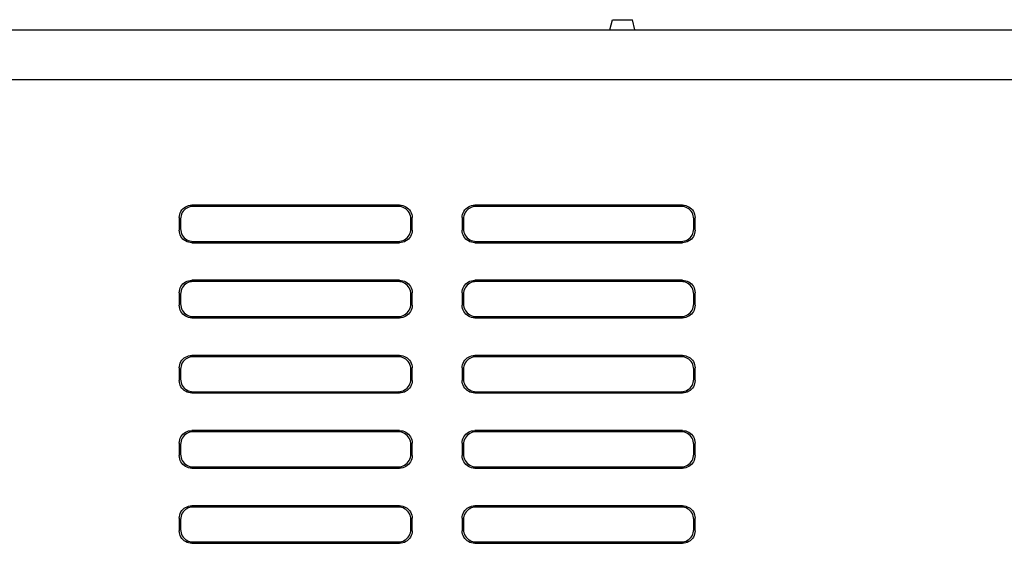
# Model space of a CAD drawing. Header units: inches. Extents: x 0 to 34, y 0 to 22.
# Tile 76 of 86: x 28.372 to 29.356, y 13.562 to 14.085. Entities that reach past the tile are written whole.
import ezdxf

# ---------------------------------------------------------------- set-up
doc = ezdxf.new("R2010")
doc.units = ezdxf.units.IN
doc.header["$LTSCALE"] = 1.87
doc.header["$MEASUREMENT"] = 0
doc.layers.get('0').update_dxf_attribs({"linetype": 'CONTINUOUS'})

msp = doc.modelspace()

# ---------------------------------------------------------------- linework, layer by layer
at = {"color": 7, "linetype": 'CONTINUOUS'}
for p, q in [((28.96172, 14.07466), (28.96422, 14.08466)), ((28.96422, 14.08466), (28.98422, 14.08466)), ((28.98672, 14.07466), (28.98422, 14.08466)), ((23.30858, 14.07466), (30.35703, 14.07466)), ((30.32479, 14.02466), (26.76264, 14.02468)), ((28.75172, 13.89966), (28.54421, 13.89966)), ((28.54421, 13.89966), (28.54552, 13.89835)), ((28.75041, 13.89835), (28.54552, 13.89835)), ((28.75172, 13.89966), (28.75041, 13.89835)), ((29.03422, 13.89966), (28.82671, 13.89966)), ((28.82671, 13.89966), (28.82802, 13.89835)), ((29.03291, 13.89835), (28.82802, 13.89835)), ((29.03422, 13.89966), (29.03291, 13.89835)), ((28.53172, 13.88716), (28.53172, 13.87465)), ((28.53303, 13.88585), (28.53303, 13.87596)), ((28.76291, 13.87596), (28.76291, 13.88585)), ((28.76422, 13.87465), (28.76422, 13.88716)), ((28.81422, 13.88716), (28.81422, 13.87465)), ((28.81553, 13.88585), (28.81553, 13.87596)), ((29.04541, 13.87596), (29.04541, 13.88585)), ((29.04672, 13.87465), (29.04672, 13.88716)), ((28.54421, 13.86216), (28.54552, 13.86347)), ((28.54552, 13.86347), (28.75041, 13.86347)), ((28.75172, 13.86216), (28.75041, 13.86347)), ((28.82671, 13.86216), (28.82802, 13.86347)), ((28.82802, 13.86347), (29.03291, 13.86347)), ((29.03422, 13.86216), (29.03291, 13.86347)), ((28.54421, 13.86216), (28.75172, 13.86216)), ((28.82671, 13.86216), (29.03422, 13.86216)), ((28.75172, 13.82466), (28.54421, 13.82466)), ((28.54421, 13.82466), (28.54552, 13.82335)), ((28.75041, 13.82335), (28.54552, 13.82335)), ((28.75172, 13.82466), (28.75041, 13.82335)), ((29.03422, 13.82466), (28.82671, 13.82466)), ((28.82671, 13.82466), (28.82802, 13.82335)), ((29.03291, 13.82335), (28.82802, 13.82335)), ((29.03422, 13.82466), (29.03291, 13.82335)), ((28.53172, 13.81216), (28.53172, 13.79965)), ((28.53303, 13.81085), (28.53303, 13.80096)), ((28.76291, 13.80096), (28.76291, 13.81085)), ((28.76422, 13.79965), (28.76422, 13.81216)), ((28.81422, 13.81216), (28.81422, 13.79965)), ((28.81553, 13.81085), (28.81553, 13.80096)), ((29.04541, 13.80096), (29.04541, 13.81085)), ((29.04672, 13.79965), (29.04672, 13.81216)), ((28.54421, 13.78716), (28.54552, 13.78847)), ((28.54421, 13.78716), (28.75172, 13.78716)), ((28.54552, 13.78847), (28.75041, 13.78847)), ((28.75172, 13.78716), (28.75041, 13.78847)), ((28.82671, 13.78716), (28.82802, 13.78847)), ((28.82671, 13.78716), (29.03422, 13.78716)), ((28.82802, 13.78847), (29.03291, 13.78847)), ((29.03422, 13.78716), (29.03291, 13.78847)), ((28.75172, 13.74966), (28.54421, 13.74966)), ((28.54421, 13.74966), (28.54552, 13.74835)), ((28.75041, 13.74835), (28.54552, 13.74835)), ((28.75172, 13.74966), (28.75041, 13.74835)), ((29.03422, 13.74966), (28.82671, 13.74966)), ((28.82671, 13.74966), (28.82802, 13.74835)), ((29.03291, 13.74835), (28.82802, 13.74835)), ((29.03422, 13.74966), (29.03291, 13.74835)), ((28.53172, 13.73716), (28.53172, 13.72465)), ((28.53303, 13.73585), (28.53303, 13.72596)), ((28.76291, 13.72596), (28.76291, 13.73585)), ((28.76422, 13.72465), (28.76422, 13.73716)), ((28.81422, 13.73716), (28.81422, 13.72465)), ((28.81553, 13.73585), (28.81553, 13.72596)), ((29.04541, 13.72596), (29.04541, 13.73585)), ((29.04672, 13.72465), (29.04672, 13.73716)), ((28.54421, 13.71216), (28.54552, 13.71347)), ((28.54421, 13.71216), (28.75172, 13.71216)), ((28.54552, 13.71347), (28.75041, 13.71347)), ((28.75172, 13.71216), (28.75041, 13.71347)), ((28.82671, 13.71216), (28.82802, 13.71347)), ((28.82671, 13.71216), (29.03422, 13.71216)), ((28.82802, 13.71347), (29.03291, 13.71347)), ((29.03422, 13.71216), (29.03291, 13.71347)), ((28.75172, 13.67466), (28.54421, 13.67466)), ((28.54421, 13.67466), (28.54552, 13.67335)), ((28.75041, 13.67335), (28.54552, 13.67335)), ((28.75172, 13.67466), (28.75041, 13.67335)), ((29.03422, 13.67466), (28.82671, 13.67466)), ((28.82671, 13.67466), (28.82802, 13.67335)), ((29.03291, 13.67335), (28.82802, 13.67335)), ((29.03422, 13.67466), (29.03291, 13.67335)), ((28.53172, 13.66216), (28.53172, 13.64965)), ((28.53303, 13.66085), (28.53303, 13.65096)), ((28.76291, 13.65096), (28.76291, 13.66085)), ((28.76422, 13.64965), (28.76422, 13.66216)), ((28.81422, 13.66216), (28.81422, 13.64965)), ((28.81553, 13.66085), (28.81553, 13.65096)), ((29.04541, 13.65096), (29.04541, 13.66085)), ((29.04672, 13.64965), (29.04672, 13.66216)), ((28.54421, 13.63716), (28.54552, 13.63847)), ((28.54421, 13.63716), (28.75172, 13.63716)), ((28.54552, 13.63847), (28.75041, 13.63847)), ((28.75172, 13.63716), (28.75041, 13.63847)), ((28.82671, 13.63716), (28.82802, 13.63847)), ((28.82671, 13.63716), (29.03422, 13.63716)), ((28.82802, 13.63847), (29.03291, 13.63847)), ((29.03422, 13.63716), (29.03291, 13.63847)), ((28.75172, 13.59966), (28.54421, 13.59966)), ((28.54421, 13.59966), (28.54552, 13.59835)), ((28.75041, 13.59835), (28.54552, 13.59835)), ((28.75172, 13.59966), (28.75041, 13.59835)), ((29.03422, 13.59966), (28.82671, 13.59966)), ((28.82671, 13.59966), (28.82802, 13.59835)), ((29.03291, 13.59835), (28.82802, 13.59835)), ((29.03422, 13.59966), (29.03291, 13.59835)), ((28.53172, 13.58716), (28.53172, 13.57465)), ((28.76422, 13.57465), (28.76422, 13.58716)), ((28.81422, 13.58716), (28.81422, 13.57465)), ((29.04672, 13.57465), (29.04672, 13.58716)), ((28.53303, 13.58585), (28.53303, 13.57596)), ((28.76291, 13.57596), (28.76291, 13.58585)), ((28.81553, 13.58585), (28.81553, 13.57596)), ((29.04541, 13.57596), (29.04541, 13.58585)), ((28.54421, 13.56216), (28.54552, 13.56347)), ((28.54421, 13.56216), (28.75172, 13.56216)), ((28.54552, 13.56347), (28.75041, 13.56347)), ((28.75172, 13.56216), (28.75041, 13.56347)), ((28.82671, 13.56216), (28.82802, 13.56347)), ((28.82671, 13.56216), (29.03422, 13.56216)), ((28.82802, 13.56347), (29.03291, 13.56347)), ((29.03422, 13.56216), (29.03291, 13.56347))]:
    msp.add_line(p, q, dxfattribs=at)
for points, knots in [([(28.53172, 13.88716), (28.53172, 13.88932), (28.53289, 13.89371), (28.53766, 13.89849), (28.54206, 13.89966), (28.54421, 13.89966)], [0, 0, 0, 0, 0.333371, 0.66663, 1, 1, 1, 1]), ([(28.54552, 13.89835), (28.54337, 13.89835), (28.53897, 13.89718), (28.5342, 13.8924), (28.53303, 13.88801), (28.53303, 13.88585)], [0, 0, 0, 0, 0.33337, 0.666629, 1, 1, 1, 1]), ([(28.76291, 13.88585), (28.76291, 13.88801), (28.76174, 13.8924), (28.75696, 13.89718), (28.75257, 13.89835), (28.75041, 13.89835)], [0, 0, 0, 0, 0.33337, 0.666629, 1, 1, 1, 1]), ([(28.75172, 13.89966), (28.75388, 13.89966), (28.75827, 13.89849), (28.76305, 13.89371), (28.76422, 13.88932), (28.76422, 13.88716)], [0, 0, 0, 0, 0.333371, 0.66663, 1, 1, 1, 1]), ([(28.81422, 13.88716), (28.81422, 13.88932), (28.81539, 13.89371), (28.82016, 13.89849), (28.82456, 13.89966), (28.82671, 13.89966)], [0, 0, 0, 0, 0.333371, 0.66663, 1, 1, 1, 1]), ([(28.82802, 13.89835), (28.82587, 13.89835), (28.82147, 13.89718), (28.8167, 13.8924), (28.81553, 13.88801), (28.81553, 13.88585)], [0, 0, 0, 0, 0.33337, 0.666629, 1, 1, 1, 1]), ([(29.04541, 13.88585), (29.04541, 13.88801), (29.04424, 13.8924), (29.03946, 13.89718), (29.03507, 13.89835), (29.03291, 13.89835)], [0, 0, 0, 0, 0.33337, 0.666629, 1, 1, 1, 1]), ([(29.03422, 13.89966), (29.03638, 13.89966), (29.04077, 13.89849), (29.04555, 13.89371), (29.04672, 13.88932), (29.04672, 13.88716)], [0, 0, 0, 0, 0.333371, 0.66663, 1, 1, 1, 1]), ([(28.54421, 13.86216), (28.54206, 13.86216), (28.53766, 13.86333), (28.53289, 13.8681), (28.53172, 13.8725), (28.53172, 13.87465)], [0, 0, 0, 0, 0.333371, 0.66663, 1, 1, 1, 1]), ([(28.53303, 13.87596), (28.53303, 13.87381), (28.5342, 13.86941), (28.53897, 13.86464), (28.54337, 13.86347), (28.54552, 13.86347)], [0, 0, 0, 0, 0.33337, 0.666629, 1, 1, 1, 1]), ([(28.75041, 13.86347), (28.75257, 13.86347), (28.75696, 13.86464), (28.76174, 13.86941), (28.76291, 13.87381), (28.76291, 13.87596)], [0, 0, 0, 0, 0.33337, 0.666629, 1, 1, 1, 1]), ([(28.76422, 13.87465), (28.76422, 13.8725), (28.76305, 13.8681), (28.75827, 13.86333), (28.75388, 13.86216), (28.75172, 13.86216)], [0, 0, 0, 0, 0.333371, 0.66663, 1, 1, 1, 1]), ([(28.82671, 13.86216), (28.82456, 13.86216), (28.82016, 13.86333), (28.81539, 13.8681), (28.81422, 13.8725), (28.81422, 13.87465)], [0, 0, 0, 0, 0.333371, 0.66663, 1, 1, 1, 1]), ([(28.81553, 13.87596), (28.81553, 13.87381), (28.8167, 13.86941), (28.82147, 13.86464), (28.82587, 13.86347), (28.82802, 13.86347)], [0, 0, 0, 0, 0.33337, 0.666629, 1, 1, 1, 1]), ([(29.03291, 13.86347), (29.03507, 13.86347), (29.03946, 13.86464), (29.04424, 13.86941), (29.04541, 13.87381), (29.04541, 13.87596)], [0, 0, 0, 0, 0.33337, 0.666629, 1, 1, 1, 1]), ([(29.04672, 13.87465), (29.04672, 13.8725), (29.04555, 13.8681), (29.04077, 13.86333), (29.03638, 13.86216), (29.03422, 13.86216)], [0, 0, 0, 0, 0.333371, 0.66663, 1, 1, 1, 1]), ([(28.53172, 13.81216), (28.53172, 13.81432), (28.53289, 13.81871), (28.53766, 13.82349), (28.54206, 13.82466), (28.54421, 13.82466)], [0, 0, 0, 0, 0.333371, 0.66663, 1, 1, 1, 1]), ([(28.54552, 13.82335), (28.54337, 13.82335), (28.53897, 13.82218), (28.5342, 13.8174), (28.53303, 13.81301), (28.53303, 13.81085)], [0, 0, 0, 0, 0.33337, 0.666629, 1, 1, 1, 1]), ([(28.76291, 13.81085), (28.76291, 13.81301), (28.76174, 13.8174), (28.75696, 13.82218), (28.75257, 13.82335), (28.75041, 13.82335)], [0, 0, 0, 0, 0.33337, 0.666629, 1, 1, 1, 1]), ([(28.75172, 13.82466), (28.75388, 13.82466), (28.75827, 13.82349), (28.76305, 13.81871), (28.76422, 13.81432), (28.76422, 13.81216)], [0, 0, 0, 0, 0.333371, 0.66663, 1, 1, 1, 1]), ([(28.81422, 13.81216), (28.81422, 13.81432), (28.81539, 13.81871), (28.82016, 13.82349), (28.82456, 13.82466), (28.82671, 13.82466)], [0, 0, 0, 0, 0.333371, 0.66663, 1, 1, 1, 1]), ([(28.82802, 13.82335), (28.82587, 13.82335), (28.82147, 13.82218), (28.8167, 13.8174), (28.81553, 13.81301), (28.81553, 13.81085)], [0, 0, 0, 0, 0.33337, 0.666629, 1, 1, 1, 1]), ([(29.04541, 13.81085), (29.04541, 13.81301), (29.04424, 13.8174), (29.03946, 13.82218), (29.03507, 13.82335), (29.03291, 13.82335)], [0, 0, 0, 0, 0.33337, 0.666629, 1, 1, 1, 1]), ([(29.03422, 13.82466), (29.03638, 13.82466), (29.04077, 13.82349), (29.04555, 13.81871), (29.04672, 13.81432), (29.04672, 13.81216)], [0, 0, 0, 0, 0.333371, 0.66663, 1, 1, 1, 1]), ([(28.54421, 13.78716), (28.54206, 13.78716), (28.53766, 13.78833), (28.53289, 13.7931), (28.53172, 13.7975), (28.53172, 13.79965)], [0, 0, 0, 0, 0.333371, 0.66663, 1, 1, 1, 1]), ([(28.53303, 13.80096), (28.53303, 13.79881), (28.5342, 13.79441), (28.53897, 13.78964), (28.54337, 13.78847), (28.54552, 13.78847)], [0, 0, 0, 0, 0.33337, 0.666629, 1, 1, 1, 1]), ([(28.75041, 13.78847), (28.75257, 13.78847), (28.75696, 13.78964), (28.76174, 13.79441), (28.76291, 13.79881), (28.76291, 13.80096)], [0, 0, 0, 0, 0.33337, 0.666629, 1, 1, 1, 1]), ([(28.76422, 13.79965), (28.76422, 13.7975), (28.76305, 13.7931), (28.75827, 13.78833), (28.75388, 13.78716), (28.75172, 13.78716)], [0, 0, 0, 0, 0.333371, 0.66663, 1, 1, 1, 1]), ([(28.82671, 13.78716), (28.82456, 13.78716), (28.82016, 13.78833), (28.81539, 13.7931), (28.81422, 13.7975), (28.81422, 13.79965)], [0, 0, 0, 0, 0.333371, 0.66663, 1, 1, 1, 1]), ([(28.81553, 13.80096), (28.81553, 13.79881), (28.8167, 13.79441), (28.82147, 13.78964), (28.82587, 13.78847), (28.82802, 13.78847)], [0, 0, 0, 0, 0.33337, 0.666629, 1, 1, 1, 1]), ([(29.03291, 13.78847), (29.03507, 13.78847), (29.03946, 13.78964), (29.04424, 13.79441), (29.04541, 13.79881), (29.04541, 13.80096)], [0, 0, 0, 0, 0.33337, 0.666629, 1, 1, 1, 1]), ([(29.04672, 13.79965), (29.04672, 13.7975), (29.04555, 13.7931), (29.04077, 13.78833), (29.03638, 13.78716), (29.03422, 13.78716)], [0, 0, 0, 0, 0.333371, 0.66663, 1, 1, 1, 1]), ([(28.53172, 13.73716), (28.53172, 13.73932), (28.53289, 13.74371), (28.53766, 13.74849), (28.54206, 13.74966), (28.54421, 13.74966)], [0, 0, 0, 0, 0.333371, 0.66663, 1, 1, 1, 1]), ([(28.54552, 13.74835), (28.54337, 13.74835), (28.53897, 13.74718), (28.5342, 13.7424), (28.53303, 13.73801), (28.53303, 13.73585)], [0, 0, 0, 0, 0.33337, 0.666629, 1, 1, 1, 1]), ([(28.76291, 13.73585), (28.76291, 13.73801), (28.76174, 13.7424), (28.75696, 13.74718), (28.75257, 13.74835), (28.75041, 13.74835)], [0, 0, 0, 0, 0.33337, 0.666629, 1, 1, 1, 1]), ([(28.75172, 13.74966), (28.75388, 13.74966), (28.75827, 13.74849), (28.76305, 13.74371), (28.76422, 13.73932), (28.76422, 13.73716)], [0, 0, 0, 0, 0.333371, 0.66663, 1, 1, 1, 1]), ([(28.81422, 13.73716), (28.81422, 13.73932), (28.81539, 13.74371), (28.82016, 13.74849), (28.82456, 13.74966), (28.82671, 13.74966)], [0, 0, 0, 0, 0.333371, 0.66663, 1, 1, 1, 1]), ([(28.82802, 13.74835), (28.82587, 13.74835), (28.82147, 13.74718), (28.8167, 13.7424), (28.81553, 13.73801), (28.81553, 13.73585)], [0, 0, 0, 0, 0.33337, 0.666629, 1, 1, 1, 1]), ([(29.04541, 13.73585), (29.04541, 13.73801), (29.04424, 13.7424), (29.03946, 13.74718), (29.03507, 13.74835), (29.03291, 13.74835)], [0, 0, 0, 0, 0.33337, 0.666629, 1, 1, 1, 1]), ([(29.03422, 13.74966), (29.03638, 13.74966), (29.04077, 13.74849), (29.04555, 13.74371), (29.04672, 13.73932), (29.04672, 13.73716)], [0, 0, 0, 0, 0.333371, 0.66663, 1, 1, 1, 1]), ([(28.53303, 13.72596), (28.53303, 13.72381), (28.5342, 13.71941), (28.53897, 13.71464), (28.54337, 13.71347), (28.54552, 13.71347)], [0, 0, 0, 0, 0.33337, 0.666629, 1, 1, 1, 1]), ([(28.75041, 13.71347), (28.75257, 13.71347), (28.75696, 13.71464), (28.76174, 13.71941), (28.76291, 13.72381), (28.76291, 13.72596)], [0, 0, 0, 0, 0.33337, 0.666629, 1, 1, 1, 1]), ([(28.81553, 13.72596), (28.81553, 13.72381), (28.8167, 13.71941), (28.82147, 13.71464), (28.82587, 13.71347), (28.82802, 13.71347)], [0, 0, 0, 0, 0.33337, 0.666629, 1, 1, 1, 1]), ([(29.03291, 13.71347), (29.03507, 13.71347), (29.03946, 13.71464), (29.04424, 13.71941), (29.04541, 13.72381), (29.04541, 13.72596)], [0, 0, 0, 0, 0.33337, 0.666629, 1, 1, 1, 1]), ([(28.54421, 13.71216), (28.54206, 13.71216), (28.53766, 13.71333), (28.53289, 13.7181), (28.53172, 13.7225), (28.53172, 13.72465)], [0, 0, 0, 0, 0.333371, 0.66663, 1, 1, 1, 1]), ([(28.76422, 13.72465), (28.76422, 13.7225), (28.76305, 13.7181), (28.75827, 13.71333), (28.75388, 13.71216), (28.75172, 13.71216)], [0, 0, 0, 0, 0.333371, 0.66663, 1, 1, 1, 1]), ([(28.82671, 13.71216), (28.82456, 13.71216), (28.82016, 13.71333), (28.81539, 13.7181), (28.81422, 13.7225), (28.81422, 13.72465)], [0, 0, 0, 0, 0.333371, 0.66663, 1, 1, 1, 1]), ([(29.04672, 13.72465), (29.04672, 13.7225), (29.04555, 13.7181), (29.04077, 13.71333), (29.03638, 13.71216), (29.03422, 13.71216)], [0, 0, 0, 0, 0.333371, 0.66663, 1, 1, 1, 1]), ([(28.53172, 13.66216), (28.53172, 13.66432), (28.53289, 13.66871), (28.53766, 13.67349), (28.54206, 13.67466), (28.54421, 13.67466)], [0, 0, 0, 0, 0.333371, 0.66663, 1, 1, 1, 1]), ([(28.54552, 13.67335), (28.54337, 13.67335), (28.53897, 13.67218), (28.5342, 13.6674), (28.53303, 13.66301), (28.53303, 13.66085)], [0, 0, 0, 0, 0.33337, 0.666629, 1, 1, 1, 1]), ([(28.76291, 13.66085), (28.76291, 13.66301), (28.76174, 13.6674), (28.75696, 13.67218), (28.75257, 13.67335), (28.75041, 13.67335)], [0, 0, 0, 0, 0.33337, 0.666629, 1, 1, 1, 1]), ([(28.75172, 13.67466), (28.75388, 13.67466), (28.75827, 13.67349), (28.76305, 13.66871), (28.76422, 13.66432), (28.76422, 13.66216)], [0, 0, 0, 0, 0.333371, 0.66663, 1, 1, 1, 1]), ([(28.81422, 13.66216), (28.81422, 13.66432), (28.81539, 13.66871), (28.82016, 13.67349), (28.82456, 13.67466), (28.82671, 13.67466)], [0, 0, 0, 0, 0.333371, 0.66663, 1, 1, 1, 1]), ([(28.82802, 13.67335), (28.82587, 13.67335), (28.82147, 13.67218), (28.8167, 13.6674), (28.81553, 13.66301), (28.81553, 13.66085)], [0, 0, 0, 0, 0.33337, 0.666629, 1, 1, 1, 1]), ([(29.04541, 13.66085), (29.04541, 13.66301), (29.04424, 13.6674), (29.03946, 13.67218), (29.03507, 13.67335), (29.03291, 13.67335)], [0, 0, 0, 0, 0.33337, 0.666629, 1, 1, 1, 1]), ([(29.03422, 13.67466), (29.03638, 13.67466), (29.04077, 13.67349), (29.04555, 13.66871), (29.04672, 13.66432), (29.04672, 13.66216)], [0, 0, 0, 0, 0.333371, 0.66663, 1, 1, 1, 1]), ([(28.54421, 13.63716), (28.54206, 13.63716), (28.53766, 13.63833), (28.53289, 13.6431), (28.53172, 13.6475), (28.53172, 13.64965)], [0, 0, 0, 0, 0.333371, 0.66663, 1, 1, 1, 1]), ([(28.53303, 13.65096), (28.53303, 13.64881), (28.5342, 13.64441), (28.53897, 13.63964), (28.54337, 13.63847), (28.54552, 13.63847)], [0, 0, 0, 0, 0.33337, 0.666629, 1, 1, 1, 1]), ([(28.75041, 13.63847), (28.75257, 13.63847), (28.75696, 13.63964), (28.76174, 13.64441), (28.76291, 13.64881), (28.76291, 13.65096)], [0, 0, 0, 0, 0.33337, 0.666629, 1, 1, 1, 1]), ([(28.76422, 13.64965), (28.76422, 13.6475), (28.76305, 13.6431), (28.75827, 13.63833), (28.75388, 13.63716), (28.75172, 13.63716)], [0, 0, 0, 0, 0.333371, 0.66663, 1, 1, 1, 1]), ([(28.82671, 13.63716), (28.82456, 13.63716), (28.82016, 13.63833), (28.81539, 13.6431), (28.81422, 13.6475), (28.81422, 13.64965)], [0, 0, 0, 0, 0.333371, 0.66663, 1, 1, 1, 1]), ([(28.81553, 13.65096), (28.81553, 13.64881), (28.8167, 13.64441), (28.82147, 13.63964), (28.82587, 13.63847), (28.82802, 13.63847)], [0, 0, 0, 0, 0.33337, 0.666629, 1, 1, 1, 1]), ([(29.03291, 13.63847), (29.03507, 13.63847), (29.03946, 13.63964), (29.04424, 13.64441), (29.04541, 13.64881), (29.04541, 13.65096)], [0, 0, 0, 0, 0.33337, 0.666629, 1, 1, 1, 1]), ([(29.04672, 13.64965), (29.04672, 13.6475), (29.04555, 13.6431), (29.04077, 13.63833), (29.03638, 13.63716), (29.03422, 13.63716)], [0, 0, 0, 0, 0.333371, 0.66663, 1, 1, 1, 1]), ([(28.53172, 13.58716), (28.53172, 13.58932), (28.53289, 13.59371), (28.53766, 13.59849), (28.54206, 13.59966), (28.54421, 13.59966)], [0, 0, 0, 0, 0.333371, 0.66663, 1, 1, 1, 1]), ([(28.54552, 13.59835), (28.54337, 13.59835), (28.53897, 13.59718), (28.5342, 13.5924), (28.53303, 13.58801), (28.53303, 13.58585)], [0, 0, 0, 0, 0.33337, 0.666629, 1, 1, 1, 1]), ([(28.76291, 13.58585), (28.76291, 13.58801), (28.76174, 13.5924), (28.75696, 13.59718), (28.75257, 13.59835), (28.75041, 13.59835)], [0, 0, 0, 0, 0.33337, 0.666629, 1, 1, 1, 1]), ([(28.75172, 13.59966), (28.75388, 13.59966), (28.75827, 13.59849), (28.76305, 13.59371), (28.76422, 13.58932), (28.76422, 13.58716)], [0, 0, 0, 0, 0.333371, 0.66663, 1, 1, 1, 1]), ([(28.81422, 13.58716), (28.81422, 13.58932), (28.81539, 13.59371), (28.82016, 13.59849), (28.82456, 13.59966), (28.82671, 13.59966)], [0, 0, 0, 0, 0.333371, 0.66663, 1, 1, 1, 1]), ([(28.82802, 13.59835), (28.82587, 13.59835), (28.82147, 13.59718), (28.8167, 13.5924), (28.81553, 13.58801), (28.81553, 13.58585)], [0, 0, 0, 0, 0.33337, 0.666629, 1, 1, 1, 1]), ([(29.04541, 13.58585), (29.04541, 13.58801), (29.04424, 13.5924), (29.03946, 13.59718), (29.03507, 13.59835), (29.03291, 13.59835)], [0, 0, 0, 0, 0.33337, 0.666629, 1, 1, 1, 1]), ([(29.03422, 13.59966), (29.03638, 13.59966), (29.04077, 13.59849), (29.04555, 13.59371), (29.04672, 13.58932), (29.04672, 13.58716)], [0, 0, 0, 0, 0.333371, 0.66663, 1, 1, 1, 1]), ([(28.54421, 13.56216), (28.54206, 13.56216), (28.53766, 13.56333), (28.53289, 13.5681), (28.53172, 13.5725), (28.53172, 13.57465)], [0, 0, 0, 0, 0.333371, 0.66663, 1, 1, 1, 1]), ([(28.53303, 13.57596), (28.53303, 13.57381), (28.5342, 13.56941), (28.53897, 13.56464), (28.54337, 13.56347), (28.54552, 13.56347)], [0, 0, 0, 0, 0.33337, 0.666629, 1, 1, 1, 1]), ([(28.75041, 13.56347), (28.75257, 13.56347), (28.75696, 13.56464), (28.76174, 13.56941), (28.76291, 13.57381), (28.76291, 13.57596)], [0, 0, 0, 0, 0.33337, 0.666629, 1, 1, 1, 1]), ([(28.76422, 13.57465), (28.76422, 13.5725), (28.76305, 13.5681), (28.75827, 13.56333), (28.75388, 13.56216), (28.75172, 13.56216)], [0, 0, 0, 0, 0.333371, 0.66663, 1, 1, 1, 1]), ([(28.82671, 13.56216), (28.82456, 13.56216), (28.82016, 13.56333), (28.81539, 13.5681), (28.81422, 13.5725), (28.81422, 13.57465)], [0, 0, 0, 0, 0.333371, 0.66663, 1, 1, 1, 1]), ([(28.81553, 13.57596), (28.81553, 13.57381), (28.8167, 13.56941), (28.82147, 13.56464), (28.82587, 13.56347), (28.82802, 13.56347)], [0, 0, 0, 0, 0.33337, 0.666629, 1, 1, 1, 1]), ([(29.03291, 13.56347), (29.03507, 13.56347), (29.03946, 13.56464), (29.04424, 13.56941), (29.04541, 13.57381), (29.04541, 13.57596)], [0, 0, 0, 0, 0.33337, 0.666629, 1, 1, 1, 1]), ([(29.04672, 13.57465), (29.04672, 13.5725), (29.04555, 13.5681), (29.04077, 13.56333), (29.03638, 13.56216), (29.03422, 13.56216)], [0, 0, 0, 0, 0.333371, 0.66663, 1, 1, 1, 1])]:
    msp.add_open_spline(points, degree=3, knots=knots, dxfattribs=at)

doc.saveas('drawing.dxf')
